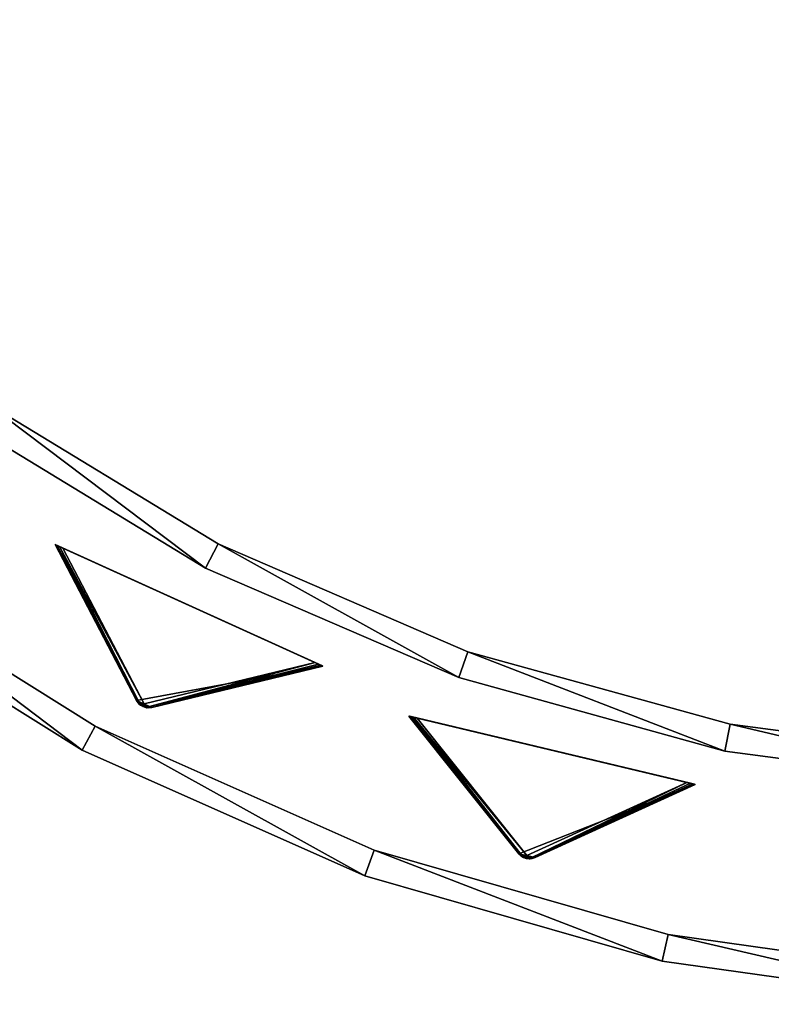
# Model space of a CAD drawing. Extents: x 0 to 314, y 0 to 144.
# Tile 23 of 256: x 77 to 131, y 0 to 72. Entities that reach past the tile are written whole.
import ezdxf

# ---------------------------------------------------------------- set-up
doc = ezdxf.new("R2010")
doc.units = 0
doc.header["$LTSCALE"] = 25.4
doc.layers.get('0').update_dxf_attribs({"color": 13, "linetype": 'CONTINUOUS'})

# ---------------------------------------------------------------- blocks, each defined once
blk = doc.blocks.new('CRISTAL-7632-7633_1_STL')
at = {"color": 8}
mesh = blk.add_polyface(dxfattribs=at)
corners = [(4.372, 373.492, 130), (3.59, 370.859, 130), (3.145, 373.209, 130), (3.742, 371.185, 130), (4.022, 371.411, 130), (4.372, 371.492, 130), (55.352, 373.492, 130), (55.352, 371.492, 130), (313.332, 373.492, 130), (262.352, 371.492, 130), (262.352, 373.492, 130), (313.332, 371.492, 130), (314.559, 373.209, 130), (313.682, 371.411, 130), (313.962, 371.185, 130), (314.114, 370.859, 130), (2.166, 372.416, 130), (1.656, 370.015, 130), (1.634, 371.275, 130), (8.636, 348.515, 130), (3.596, 370.499, 130), (10.491, 349.264, 130), (18.542, 328.197, 130), (20.274, 329.196, 130), (31.179, 309.454, 130), (32.755, 310.685, 130), (46.302, 292.653, 130), (47.692, 294.092, 130), (63.617, 278.121, 130), (64.793, 279.739, 130), (82.786, 266.141, 130), (83.725, 267.906, 130), (103.436, 256.945, 130), (104.12, 258.824, 130), (125.165, 250.713, 130), (125.581, 252.669, 130), (147.55, 247.567, 130), (147.689, 249.562, 130), (170.155, 247.567, 130), (170.015, 249.562, 130), (192.124, 252.669, 130), (192.539, 250.713, 130), (213.584, 258.824, 130), (214.268, 256.945, 130), (233.979, 267.906, 130), (234.918, 266.141, 130), (252.911, 279.739, 130), (254.087, 278.121, 130), (270.012, 294.092, 130), (271.402, 292.653, 130), (284.949, 310.685, 130), (286.525, 309.454, 130), (297.43, 329.196, 130), (299.163, 328.197, 130), (307.214, 349.264, 130), (309.068, 348.515, 130), (314.108, 370.499, 130), (316.049, 370.015, 130), (315.538, 372.416, 130), (316.07, 371.275, 130)]
mesh.append_faces([[corners[k] for k in face] for face in [(5, 6, 7), (8, 9, 10), (16, 17, 18), (57, 58, 59)]], dxfattribs={"vtx0": -1, "color": 8})
mesh.append_faces([[corners[k] for k in face] for face in [(0, 1, 2), (1, 0, 3), (3, 0, 4), (4, 0, 5), (9, 8, 11), (11, 12, 13), (13, 12, 14), (14, 12, 15), (17, 16, 19), (20, 2, 1), (19, 21, 22), (22, 23, 24), (24, 25, 26), (26, 27, 28), (28, 29, 30), (30, 31, 32), (32, 33, 34), (34, 35, 36), (36, 37, 38), (38, 40, 41), (41, 42, 43), (43, 44, 45), (45, 46, 47), (47, 48, 49), (49, 50, 51), (51, 52, 53), (53, 54, 55), (55, 56, 57)]], dxfattribs={"vtx0": -1, "vtx1": -1, "color": 8})
mesh.append_faces([[corners[k] for k in face] for face in [(19, 16, 20), (57, 15, 12)]], dxfattribs={"vtx0": -1, "vtx1": -1, "vtx2": -1, "color": 8})
mesh.append_faces([[corners[k] for k in face] for face in [(5, 0, 6), (11, 8, 12), (20, 16, 2), (19, 20, 21), (22, 21, 23), (24, 23, 25), (26, 25, 27), (28, 27, 29), (30, 29, 31), (32, 31, 33), (34, 33, 35), (36, 35, 37), (38, 37, 39), (38, 39, 40), (41, 40, 42), (43, 42, 44), (45, 44, 46), (47, 46, 48), (49, 48, 50), (51, 50, 52), (53, 52, 54), (55, 54, 56), (57, 56, 15), (57, 12, 58)]], dxfattribs={"vtx0": -1, "vtx2": -1, "color": 8})
mesh = blk.add_polyface(dxfattribs=at)
corners = [(1.656, 370.015, 150), (2.166, 372.416, 150), (1.634, 371.275, 150), (8.636, 348.515, 150), (3.596, 370.499, 150), (3.145, 373.209, 150), (3.59, 370.859, 150), (10.491, 349.264, 150), (18.542, 328.197, 150), (20.274, 329.196, 150), (31.179, 309.454, 150), (32.755, 310.685, 150), (46.302, 292.653, 150), (47.692, 294.092, 150), (63.617, 278.121, 150), (64.793, 279.739, 150), (82.786, 266.141, 150), (83.725, 267.906, 150), (103.436, 256.945, 150), (104.12, 258.824, 150), (125.165, 250.713, 150), (125.581, 252.669, 150), (147.55, 247.567, 150), (147.689, 249.562, 150), (170.155, 247.567, 150), (170.015, 249.562, 150), (192.124, 252.669, 150), (192.539, 250.713, 150), (213.584, 258.824, 150), (214.268, 256.945, 150), (233.979, 267.906, 150), (234.918, 266.141, 150), (252.911, 279.739, 150), (254.087, 278.121, 150), (270.012, 294.092, 150), (271.402, 292.653, 150), (284.949, 310.685, 150), (286.525, 309.454, 150), (297.43, 329.196, 150), (299.163, 328.197, 150), (307.214, 349.264, 150), (309.068, 348.515, 150), (314.108, 370.499, 150), (316.049, 370.015, 150), (314.114, 370.859, 150), (314.559, 373.209, 150), (315.538, 372.416, 150), (316.07, 371.275, 150), (313.332, 371.492, 150), (262.352, 373.492, 150), (262.352, 371.492, 150), (313.332, 373.492, 150), (313.682, 371.411, 150), (313.962, 371.185, 150), (4.372, 373.492, 150), (3.742, 371.185, 150), (4.022, 371.411, 150), (4.372, 371.492, 150), (55.352, 371.492, 150), (55.352, 373.492, 150)]
mesh.append_faces([[corners[k] for k in face] for face in [(0, 1, 2), (46, 43, 47), (48, 49, 50), (54, 58, 59)]], dxfattribs={"vtx0": -1, "color": 8})
mesh.append_faces([[corners[k] for k in face] for face in [(1, 4, 5), (4, 3, 7), (7, 8, 9), (9, 10, 11), (11, 12, 13), (13, 14, 15), (15, 16, 17), (17, 18, 19), (19, 20, 21), (21, 22, 23), (23, 24, 25), (25, 24, 26), (26, 27, 28), (28, 29, 30), (30, 31, 32), (32, 33, 34), (34, 35, 36), (36, 37, 38), (38, 39, 40), (40, 41, 42), (42, 43, 44), (45, 43, 46), (49, 48, 51), (51, 52, 45)]], dxfattribs={"vtx0": -1, "vtx1": -1, "color": 8})
mesh.append_faces([[corners[k] for k in face] for face in [(1, 3, 4), (44, 43, 45)]], dxfattribs={"vtx0": -1, "vtx1": -1, "vtx2": -1, "color": 8})
mesh.append_faces([[corners[k] for k in face] for face in [(1, 0, 3), (5, 4, 6), (7, 3, 8), (9, 8, 10), (11, 10, 12), (13, 12, 14), (15, 14, 16), (17, 16, 18), (19, 18, 20), (21, 20, 22), (23, 22, 24), (26, 24, 27), (28, 27, 29), (30, 29, 31), (32, 31, 33), (34, 33, 35), (36, 35, 37), (38, 37, 39), (40, 39, 41), (42, 41, 43), (51, 48, 52), (45, 52, 53), (45, 53, 44), (6, 54, 5), (54, 6, 55), (54, 55, 56), (54, 56, 57), (54, 57, 58)]], dxfattribs={"vtx0": -1, "vtx2": -1, "color": 8})
mesh = blk.add_polyface(dxfattribs=at)
corners = [(19.838, 371.492, 143), (24.513, 351.921, 143), (17.908, 370.969, 143), (26.353, 352.706, 143), (33.678, 333.965, 143), (35.392, 334.995, 143), (45.229, 317.442, 143), (46.785, 318.698, 143), (58.945, 302.667, 143), (60.313, 304.126, 143), (74.566, 289.922, 143), (75.72, 291.555, 143), (91.793, 279.45, 143), (92.711, 281.227, 143), (110.298, 271.451, 143), (110.963, 273.337, 143), (129.728, 266.076, 143), (130.127, 268.036, 143), (149.714, 263.428, 143), (149.839, 265.424, 143), (169.874, 263.559, 143), (169.723, 265.553, 143), (189.399, 268.419, 143), (189.823, 266.464, 143), (208.493, 273.967, 143), (209.183, 272.09, 143), (226.642, 282.092, 143), (227.583, 280.328, 143), (243.498, 292.64, 143), (244.673, 291.022, 143), (258.741, 305.408, 143), (260.128, 303.967, 143), (272.08, 320.154, 143), (273.652, 318.918, 143), (283.261, 336.597, 143), (284.988, 335.589, 143), (292.07, 354.423, 143), (293.92, 353.663, 143), (298.341, 373.292, 143), (300.278, 372.794, 143)]
mesh.append_faces([[corners[k] for k in face] for face in [(0, 1, 2), (37, 38, 39)]], dxfattribs={"vtx0": -1, "color": 8})
mesh.append_faces([[corners[k] for k in face] for face in [(1, 3, 4), (4, 5, 6), (6, 7, 8), (8, 9, 10), (10, 11, 12), (12, 13, 14), (14, 15, 16), (16, 17, 18), (18, 19, 20), (20, 22, 23), (23, 24, 25), (25, 26, 27), (27, 28, 29), (29, 30, 31), (31, 32, 33), (33, 34, 35), (35, 36, 37)]], dxfattribs={"vtx0": -1, "vtx1": -1, "color": 8})
mesh.append_faces([[corners[k] for k in face] for face in [(1, 0, 3), (4, 3, 5), (6, 5, 7), (8, 7, 9), (10, 9, 11), (12, 11, 13), (14, 13, 15), (16, 15, 17), (18, 17, 19), (20, 19, 21), (20, 21, 22), (23, 22, 24), (25, 24, 26), (27, 26, 28), (29, 28, 30), (31, 30, 32), (33, 32, 34), (35, 34, 36), (37, 36, 38)]], dxfattribs={"vtx0": -1, "vtx2": -1, "color": 8})
mesh = blk.add_polyface(dxfattribs=at)
corners = [(24.513, 351.921, 150), (19.838, 371.492, 150), (17.908, 370.969, 150), (26.353, 352.706, 150), (33.678, 333.965, 150), (35.392, 334.995, 150), (45.229, 317.442, 150), (46.785, 318.698, 150), (58.945, 302.667, 150), (60.313, 304.126, 150), (74.566, 289.922, 150), (75.72, 291.555, 150), (91.793, 279.45, 150), (92.711, 281.227, 150), (110.298, 271.451, 150), (110.963, 273.337, 150), (129.728, 266.076, 150), (130.127, 268.036, 150), (149.714, 263.428, 150), (149.839, 265.424, 150), (169.874, 263.559, 150), (169.723, 265.553, 150), (189.399, 268.419, 150), (189.823, 266.464, 150), (208.493, 273.967, 150), (209.183, 272.09, 150), (226.642, 282.092, 150), (227.583, 280.328, 150), (243.498, 292.64, 150), (244.673, 291.022, 150), (258.741, 305.408, 150), (260.128, 303.967, 150), (272.08, 320.154, 150), (273.652, 318.918, 150), (283.261, 336.597, 150), (284.988, 335.589, 150), (292.07, 354.423, 150), (293.92, 353.663, 150), (298.341, 373.292, 150), (300.278, 372.794, 150)]
mesh.append_faces([[corners[k] for k in face] for face in [(0, 1, 2), (38, 37, 39)]], dxfattribs={"vtx0": -1, "color": 8})
mesh.append_faces([[corners[k] for k in face] for face in [(1, 0, 3), (3, 4, 5), (5, 6, 7), (7, 8, 9), (9, 10, 11), (11, 12, 13), (13, 14, 15), (15, 16, 17), (17, 18, 19), (19, 20, 21), (21, 20, 22), (22, 23, 24), (24, 25, 26), (26, 27, 28), (28, 29, 30), (30, 31, 32), (32, 33, 34), (34, 35, 36), (36, 37, 38)]], dxfattribs={"vtx0": -1, "vtx1": -1, "color": 8})
mesh.append_faces([[corners[k] for k in face] for face in [(3, 0, 4), (5, 4, 6), (7, 6, 8), (9, 8, 10), (11, 10, 12), (13, 12, 14), (15, 14, 16), (17, 16, 18), (19, 18, 20), (22, 20, 23), (24, 23, 25), (26, 25, 27), (28, 27, 29), (30, 29, 31), (32, 31, 33), (34, 33, 35), (36, 35, 37)]], dxfattribs={"vtx0": -1, "vtx2": -1, "color": 8})
mesh = blk.add_polyface(dxfattribs=at)
corners = [(75.72, 291.555, 150), (92.711, 281.227, 143), (75.72, 291.555, 143), (92.711, 281.227, 150)]
mesh.append_faces([[corners[k] for k in face] for face in [(0, 1, 2), (1, 0, 3)]], dxfattribs={"vtx0": -1, "color": 8})
mesh = blk.add_polyface(dxfattribs=at)
corners = [(91.793, 279.45, 150), (74.566, 289.922, 143), (91.793, 279.45, 143), (74.566, 289.922, 150)]
mesh.append_faces([[corners[k] for k in face] for face in [(0, 1, 2), (1, 0, 3)]], dxfattribs={"vtx0": -1, "color": 8})
at = {"color": 254}
mesh = blk.add_polyface(dxfattribs=at)
corners = [(87.432, 269.257, 139.625), (87.032, 269.438, 139.625), (87.222, 269.325, 139.594), (87.651, 269.236, 139.717), (86.872, 269.59, 139.717), (87.87, 269.264, 139.866), (86.749, 269.773, 139.866), (100.371, 272.287, 150), (80.792, 281.17, 150)]
mesh.append_faces([[corners[k] for k in face] for face in [(0, 1, 2), (6, 7, 8)]], dxfattribs={"vtx0": -1, "color": 254})
mesh.append_faces([[corners[k] for k in face] for face in [(1, 3, 4), (4, 5, 6)]], dxfattribs={"vtx0": -1, "vtx1": -1, "color": 254})
mesh.append_faces([[corners[k] for k in face] for face in [(1, 0, 3), (4, 3, 5), (6, 5, 7)]], dxfattribs={"vtx0": -1, "vtx2": -1, "color": 254})
mesh = blk.add_polyface(dxfattribs=at)
corners = [(80.792, 281.17, 150), (86.749, 269.773, 10.75), (86.749, 269.773, 139.866), (80.792, 281.17, 0.616)]
mesh.append_faces([[corners[k] for k in face] for face in [(0, 1, 2), (1, 0, 3)]], dxfattribs={"vtx0": -1, "color": 254})
mesh = blk.add_polyface(dxfattribs=at)
corners = [(81.352, 280.916, 0), (100.046, 272.434, 0.041), (99.81, 272.541, 0), (81.117, 281.023, 0.041), (80.939, 281.103, 0.162), (100.223, 272.354, 0.162), (80.829, 281.153, 0.357), (100.333, 272.304, 0.357), (80.792, 281.17, 0.616), (100.371, 272.287, 0.616), (80.792, 281.17, 150), (100.371, 272.287, 150)]
mesh.append_faces([[corners[k] for k in face] for face in [(0, 1, 2), (9, 10, 11)]], dxfattribs={"vtx0": -1, "color": 254})
mesh.append_faces([[corners[k] for k in face] for face in [(1, 4, 5), (5, 6, 7), (7, 8, 9)]], dxfattribs={"vtx0": -1, "vtx1": -1, "color": 254})
mesh.append_faces([[corners[k] for k in face] for face in [(1, 0, 3), (1, 3, 4), (5, 4, 6), (7, 6, 8), (9, 8, 10)]], dxfattribs={"vtx0": -1, "vtx2": -1, "color": 254})
mesh = blk.add_polyface(dxfattribs=at)
corners = [(80.792, 281.17, 0.616), (86.96, 269.581, 10.41), (86.749, 269.773, 10.75)]
mesh.append_faces([[corners[k] for k in face] for face in [(0, 1, 2)]], dxfattribs={"color": 254})
mesh = blk.add_polyface(dxfattribs=at)
corners = [(80.792, 281.17, 0.616), (80.829, 281.153, 0.357), (86.96, 269.581, 10.41)]
mesh.append_faces([[corners[k] for k in face] for face in [(0, 1, 2)]], dxfattribs={"color": 254})
mesh = blk.add_polyface(dxfattribs=at)
corners = [(80.829, 281.153, 0.357), (80.939, 281.103, 0.162), (86.96, 269.581, 10.41)]
mesh.append_faces([[corners[k] for k in face] for face in [(0, 1, 2)]], dxfattribs={"color": 254})
mesh = blk.add_polyface(dxfattribs=at)
corners = [(86.96, 269.581, 10.41), (80.939, 281.103, 0.162), (81.117, 281.023, 0.041)]
mesh.append_faces([[corners[k] for k in face] for face in [(0, 1, 2)]], dxfattribs={"color": 254})
mesh = blk.add_polyface(dxfattribs=at)
corners = [(87.31, 269.518, 10.134), (81.117, 281.023, 0.041), (81.352, 280.916, 0)]
mesh.append_faces([[corners[k] for k in face] for face in [(0, 1, 2)]], dxfattribs={"color": 254})
mesh = blk.add_polyface(dxfattribs=at)
corners = [(86.96, 269.581, 10.41), (81.117, 281.023, 0.041), (87.31, 269.518, 10.134)]
mesh.append_faces([[corners[k] for k in face] for face in [(0, 1, 2)]], dxfattribs={"color": 254})
mesh = blk.add_polyface(dxfattribs=at)
corners = [(87.31, 269.518, 10.134), (81.352, 280.916, 0), (99.81, 272.541, 0)]
mesh.append_faces([[corners[k] for k in face] for face in [(0, 1, 2)]], dxfattribs={"color": 254})
at = {"color": 8}
mesh = blk.add_polyface(dxfattribs=at)
corners = [(92.711, 281.227, 150), (110.963, 273.337, 143), (92.711, 281.227, 143), (110.963, 273.337, 150)]
mesh.append_faces([[corners[k] for k in face] for face in [(0, 1, 2), (1, 0, 3)]], dxfattribs={"vtx0": -1, "color": 8})
mesh = blk.add_polyface(dxfattribs=at)
corners = [(64.793, 279.739, 150), (83.725, 267.906, 130), (64.793, 279.739, 130), (83.725, 267.906, 150)]
mesh.append_faces([[corners[k] for k in face] for face in [(0, 1, 2), (1, 0, 3)]], dxfattribs={"vtx0": -1, "color": 8})
mesh = blk.add_polyface(dxfattribs=at)
corners = [(110.298, 271.451, 150), (91.793, 279.45, 143), (110.298, 271.451, 143), (91.793, 279.45, 150)]
mesh.append_faces([[corners[k] for k in face] for face in [(0, 1, 2), (1, 0, 3)]], dxfattribs={"vtx0": -1, "color": 8})
mesh = blk.add_polyface(dxfattribs=at)
corners = [(82.786, 266.141, 150), (63.617, 278.121, 130), (82.786, 266.141, 130), (63.617, 278.121, 150)]
mesh.append_faces([[corners[k] for k in face] for face in [(0, 1, 2), (1, 0, 3)]], dxfattribs={"vtx0": -1, "color": 8})
mesh = blk.add_polyface(dxfattribs=at)
corners = [(110.963, 273.337, 150), (130.127, 268.036, 143), (110.963, 273.337, 143), (130.127, 268.036, 150)]
mesh.append_faces([[corners[k] for k in face] for face in [(0, 1, 2), (1, 0, 3)]], dxfattribs={"vtx0": -1, "color": 8})
at = {"color": 254}
mesh = blk.add_polyface(dxfattribs=at)
corners = [(87.587, 269.297, 10.41), (87.31, 269.518, 10.134), (99.81, 272.541, 0)]
mesh.append_faces([[corners[k] for k in face] for face in [(0, 1, 2)]], dxfattribs={"color": 254})
mesh = blk.add_polyface(dxfattribs=at)
corners = [(87.587, 269.297, 10.41), (99.81, 272.541, 0), (100.046, 272.434, 0.041)]
mesh.append_faces([[corners[k] for k in face] for face in [(0, 1, 2)]], dxfattribs={"color": 254})
mesh = blk.add_polyface(dxfattribs=at)
corners = [(87.587, 269.297, 10.41), (100.046, 272.434, 0.041), (100.223, 272.354, 0.162)]
mesh.append_faces([[corners[k] for k in face] for face in [(0, 1, 2)]], dxfattribs={"color": 254})
mesh = blk.add_polyface(dxfattribs=at)
corners = [(87.587, 269.297, 10.41), (100.223, 272.354, 0.162), (100.333, 272.304, 0.357)]
mesh.append_faces([[corners[k] for k in face] for face in [(0, 1, 2)]], dxfattribs={"color": 254})
mesh = blk.add_polyface(dxfattribs=at)
corners = [(87.87, 269.264, 10.75), (87.587, 269.297, 10.41), (100.333, 272.304, 0.357)]
mesh.append_faces([[corners[k] for k in face] for face in [(0, 1, 2)]], dxfattribs={"color": 254})
mesh = blk.add_polyface(dxfattribs=at)
corners = [(87.87, 269.264, 10.75), (100.333, 272.304, 0.357), (100.371, 272.287, 0.616)]
mesh.append_faces([[corners[k] for k in face] for face in [(0, 1, 2)]], dxfattribs={"color": 254})
mesh = blk.add_polyface(dxfattribs=at)
corners = [(100.371, 272.287, 150), (87.87, 269.264, 10.75), (100.371, 272.287, 0.616), (87.87, 269.264, 139.866)]
mesh.append_faces([[corners[k] for k in face] for face in [(0, 1, 2), (1, 0, 3)]], dxfattribs={"vtx0": -1, "color": 254})
at = {"color": 8}
mesh = blk.add_polyface(dxfattribs=at)
corners = [(129.728, 266.076, 150), (110.298, 271.451, 143), (129.728, 266.076, 143), (110.298, 271.451, 150)]
mesh.append_faces([[corners[k] for k in face] for face in [(0, 1, 2), (1, 0, 3)]], dxfattribs={"vtx0": -1, "color": 8})
at = {"color": 254}
mesh = blk.add_polyface(dxfattribs=at)
corners = [(86.749, 269.773, 10.75), (87.068, 269.449, 10.507), (86.974, 269.485, 10.75)]
mesh.append_faces([[corners[k] for k in face] for face in [(0, 1, 2)]], dxfattribs={"color": 254})
mesh = blk.add_polyface(dxfattribs=at)
corners = [(86.749, 269.773, 10.75), (86.96, 269.581, 10.41), (87.068, 269.449, 10.507)]
mesh.append_faces([[corners[k] for k in face] for face in [(0, 1, 2)]], dxfattribs={"color": 254})
mesh = blk.add_polyface(dxfattribs=at)
corners = [(86.749, 269.773, 10.75), (86.872, 269.59, 139.717), (86.749, 269.773, 139.866)]
mesh.append_faces([[corners[k] for k in face] for face in [(0, 1, 2)]], dxfattribs={"color": 254})
mesh = blk.add_polyface(dxfattribs=at)
corners = [(86.749, 269.773, 10.75), (86.974, 269.485, 10.75), (86.872, 269.59, 139.717)]
mesh.append_faces([[corners[k] for k in face] for face in [(0, 1, 2)]], dxfattribs={"color": 254})
mesh = blk.add_polyface(dxfattribs=at)
corners = [(86.872, 269.59, 139.717), (86.974, 269.485, 10.75), (87.032, 269.438, 139.625)]
mesh.append_faces([[corners[k] for k in face] for face in [(0, 1, 2)]], dxfattribs={"color": 254})
mesh = blk.add_polyface(dxfattribs=at)
corners = [(87.068, 269.449, 10.507), (86.96, 269.581, 10.41), (87.31, 269.518, 10.134)]
mesh.append_faces([[corners[k] for k in face] for face in [(0, 1, 2)]], dxfattribs={"color": 254})
mesh = blk.add_polyface(dxfattribs=at)
corners = [(86.974, 269.485, 10.75), (87.068, 269.449, 10.507), (87.032, 269.438, 10.75)]
mesh.append_faces([[corners[k] for k in face] for face in [(0, 1, 2)]], dxfattribs={"color": 254})
mesh = blk.add_polyface(dxfattribs=at)
corners = [(87.032, 269.438, 139.625), (86.974, 269.485, 10.75), (87.032, 269.438, 10.75)]
mesh.append_faces([[corners[k] for k in face] for face in [(0, 1, 2)]], dxfattribs={"color": 254})
mesh = blk.add_polyface(dxfattribs=at)
corners = [(87.032, 269.438, 10.75), (87.068, 269.449, 10.507), (87.432, 269.257, 10.75)]
mesh.append_faces([[corners[k] for k in face] for face in [(0, 1, 2)]], dxfattribs={"color": 254})
mesh = blk.add_polyface(dxfattribs=at)
corners = [(87.032, 269.438, 139.625), (87.032, 269.438, 10.75), (87.222, 269.325, 139.594)]
mesh.append_faces([[corners[k] for k in face] for face in [(0, 1, 2)]], dxfattribs={"color": 254})
mesh = blk.add_polyface(dxfattribs=at)
corners = [(87.432, 269.257, 139.625), (87.222, 269.325, 139.594), (87.032, 269.438, 10.75)]
mesh.append_faces([[corners[k] for k in face] for face in [(0, 1, 2)]], dxfattribs={"color": 254})
mesh = blk.add_polyface(dxfattribs=at)
corners = [(87.432, 269.257, 139.625), (87.032, 269.438, 10.75), (87.432, 269.257, 10.75)]
mesh.append_faces([[corners[k] for k in face] for face in [(0, 1, 2)]], dxfattribs={"color": 254})
mesh = blk.add_polyface(dxfattribs=at)
corners = [(87.231, 269.345, 10.541), (87.068, 269.449, 10.507), (87.31, 269.518, 10.134)]
mesh.append_faces([[corners[k] for k in face] for face in [(0, 1, 2)]], dxfattribs={"color": 254})
mesh = blk.add_polyface(dxfattribs=at)
corners = [(87.432, 269.257, 10.75), (87.068, 269.449, 10.507), (87.231, 269.345, 10.541)]
mesh.append_faces([[corners[k] for k in face] for face in [(0, 1, 2)]], dxfattribs={"color": 254})
mesh = blk.add_polyface(dxfattribs=at)
corners = [(87.231, 269.345, 10.541), (87.31, 269.518, 10.134), (87.416, 269.291, 10.507)]
mesh.append_faces([[corners[k] for k in face] for face in [(0, 1, 2)]], dxfattribs={"color": 254})
mesh = blk.add_polyface(dxfattribs=at)
corners = [(87.432, 269.257, 10.75), (87.231, 269.345, 10.541), (87.416, 269.291, 10.507)]
mesh.append_faces([[corners[k] for k in face] for face in [(0, 1, 2)]], dxfattribs={"color": 254})
mesh = blk.add_polyface(dxfattribs=at)
corners = [(87.416, 269.291, 10.507), (87.31, 269.518, 10.134), (87.587, 269.297, 10.41)]
mesh.append_faces([[corners[k] for k in face] for face in [(0, 1, 2)]], dxfattribs={"color": 254})
mesh = blk.add_polyface(dxfattribs=at)
corners = [(87.506, 269.244, 10.75), (87.416, 269.291, 10.507), (87.587, 269.297, 10.41)]
mesh.append_faces([[corners[k] for k in face] for face in [(0, 1, 2)]], dxfattribs={"color": 254})
mesh = blk.add_polyface(dxfattribs=at)
corners = [(87.432, 269.257, 10.75), (87.416, 269.291, 10.507), (87.506, 269.244, 10.75)]
mesh.append_faces([[corners[k] for k in face] for face in [(0, 1, 2)]], dxfattribs={"color": 254})
mesh = blk.add_polyface(dxfattribs=at)
corners = [(87.87, 269.264, 139.866), (87.651, 269.236, 139.717), (87.432, 269.257, 10.75)]
mesh.append_faces([[corners[k] for k in face] for face in [(0, 1, 2)]], dxfattribs={"color": 254})
mesh = blk.add_polyface(dxfattribs=at)
corners = [(87.87, 269.264, 139.866), (87.432, 269.257, 10.75), (87.506, 269.244, 10.75)]
mesh.append_faces([[corners[k] for k in face] for face in [(0, 1, 2)]], dxfattribs={"color": 254})
mesh = blk.add_polyface(dxfattribs=at)
corners = [(87.651, 269.236, 139.717), (87.432, 269.257, 139.625), (87.432, 269.257, 10.75)]
mesh.append_faces([[corners[k] for k in face] for face in [(0, 1, 2)]], dxfattribs={"color": 254})
mesh = blk.add_polyface(dxfattribs=at)
corners = [(87.506, 269.244, 10.75), (87.587, 269.297, 10.41), (87.87, 269.264, 10.75)]
mesh.append_faces([[corners[k] for k in face] for face in [(0, 1, 2)]], dxfattribs={"color": 254})
mesh = blk.add_polyface(dxfattribs=at)
corners = [(87.87, 269.264, 139.866), (87.506, 269.244, 10.75), (87.87, 269.264, 10.75)]
mesh.append_faces([[corners[k] for k in face] for face in [(0, 1, 2)]], dxfattribs={"color": 254})
mesh = blk.add_polyface(dxfattribs=at)
corners = [(115.441, 258.2, 139.625), (115.014, 258.302, 139.625), (115.222, 258.227, 139.594), (115.661, 258.221, 139.717), (114.828, 258.42, 139.717), (115.87, 258.29, 139.866), (114.672, 258.576, 139.866), (127.564, 263.643, 150), (106.65, 268.627, 150)]
mesh.append_faces([[corners[k] for k in face] for face in [(0, 1, 2), (6, 7, 8)]], dxfattribs={"vtx0": -1, "color": 254})
mesh.append_faces([[corners[k] for k in face] for face in [(1, 3, 4), (4, 5, 6)]], dxfattribs={"vtx0": -1, "vtx1": -1, "color": 254})
mesh.append_faces([[corners[k] for k in face] for face in [(1, 0, 3), (4, 3, 5), (6, 5, 7)]], dxfattribs={"vtx0": -1, "vtx2": -1, "color": 254})
mesh = blk.add_polyface(dxfattribs=at)
corners = [(106.65, 268.627, 150), (114.672, 258.576, 10.75), (114.672, 258.576, 139.866), (106.65, 268.627, 0.616)]
mesh.append_faces([[corners[k] for k in face] for face in [(0, 1, 2), (1, 0, 3)]], dxfattribs={"vtx0": -1, "color": 254})
mesh = blk.add_polyface(dxfattribs=at)
corners = [(107.249, 268.485, 0), (127.217, 263.726, 0.041), (126.965, 263.786, 0), (106.997, 268.545, 0.041), (106.807, 268.59, 0.162), (127.406, 263.681, 0.162), (106.69, 268.618, 0.357), (127.524, 263.653, 0.357), (106.65, 268.627, 0.616), (127.564, 263.643, 0.616), (106.65, 268.627, 150), (127.564, 263.643, 150)]
mesh.append_faces([[corners[k] for k in face] for face in [(0, 1, 2), (9, 10, 11)]], dxfattribs={"vtx0": -1, "color": 254})
mesh.append_faces([[corners[k] for k in face] for face in [(1, 4, 5), (5, 6, 7), (7, 8, 9)]], dxfattribs={"vtx0": -1, "vtx1": -1, "color": 254})
mesh.append_faces([[corners[k] for k in face] for face in [(1, 0, 3), (1, 3, 4), (5, 4, 6), (7, 6, 8), (9, 8, 10)]], dxfattribs={"vtx0": -1, "vtx2": -1, "color": 254})
mesh = blk.add_polyface(dxfattribs=at)
corners = [(114.672, 258.576, 10.75), (106.65, 268.627, 0.616), (114.917, 258.428, 10.41)]
mesh.append_faces([[corners[k] for k in face] for face in [(0, 1, 2)]], dxfattribs={"color": 254})
mesh = blk.add_polyface(dxfattribs=at)
corners = [(106.65, 268.627, 0.616), (106.69, 268.618, 0.357), (114.917, 258.428, 10.41)]
mesh.append_faces([[corners[k] for k in face] for face in [(0, 1, 2)]], dxfattribs={"color": 254})
mesh = blk.add_polyface(dxfattribs=at)
corners = [(114.917, 258.428, 10.41), (106.69, 268.618, 0.357), (106.807, 268.59, 0.162)]
mesh.append_faces([[corners[k] for k in face] for face in [(0, 1, 2)]], dxfattribs={"color": 254})
mesh = blk.add_polyface(dxfattribs=at)
corners = [(114.917, 258.428, 10.41), (106.807, 268.59, 0.162), (106.997, 268.545, 0.041)]
mesh.append_faces([[corners[k] for k in face] for face in [(0, 1, 2)]], dxfattribs={"color": 254})
mesh = blk.add_polyface(dxfattribs=at)
corners = [(115.271, 258.433, 10.134), (106.997, 268.545, 0.041), (107.249, 268.485, 0)]
mesh.append_faces([[corners[k] for k in face] for face in [(0, 1, 2)]], dxfattribs={"color": 254})
mesh = blk.add_polyface(dxfattribs=at)
corners = [(114.917, 258.428, 10.41), (106.997, 268.545, 0.041), (115.271, 258.433, 10.134)]
mesh.append_faces([[corners[k] for k in face] for face in [(0, 1, 2)]], dxfattribs={"color": 254})
mesh = blk.add_polyface(dxfattribs=at)
corners = [(115.271, 258.433, 10.134), (107.249, 268.485, 0), (126.965, 263.786, 0)]
mesh.append_faces([[corners[k] for k in face] for face in [(0, 1, 2)]], dxfattribs={"color": 254})
at = {"color": 8}
mesh = blk.add_polyface(dxfattribs=at)
corners = [(83.725, 267.906, 150), (104.12, 258.824, 130), (83.725, 267.906, 130), (104.12, 258.824, 150)]
mesh.append_faces([[corners[k] for k in face] for face in [(0, 1, 2), (1, 0, 3)]], dxfattribs={"vtx0": -1, "color": 8})
mesh = blk.add_polyface(dxfattribs=at)
corners = [(130.127, 268.036, 150), (149.839, 265.424, 143), (130.127, 268.036, 143), (149.839, 265.424, 150)]
mesh.append_faces([[corners[k] for k in face] for face in [(0, 1, 2), (1, 0, 3)]], dxfattribs={"vtx0": -1, "color": 8})
mesh = blk.add_polyface(dxfattribs=at)
corners = [(103.436, 256.945, 150), (82.786, 266.141, 130), (103.436, 256.945, 130), (82.786, 266.141, 150)]
mesh.append_faces([[corners[k] for k in face] for face in [(0, 1, 2), (1, 0, 3)]], dxfattribs={"vtx0": -1, "color": 8})
mesh = blk.add_polyface(dxfattribs=at)
corners = [(149.714, 263.428, 150), (129.728, 266.076, 143), (149.714, 263.428, 143), (129.728, 266.076, 150)]
mesh.append_faces([[corners[k] for k in face] for face in [(0, 1, 2), (1, 0, 3)]], dxfattribs={"vtx0": -1, "color": 8})
at = {"color": 254}
mesh = blk.add_polyface(dxfattribs=at)
corners = [(115.585, 258.269, 10.41), (115.271, 258.433, 10.134), (126.965, 263.786, 0)]
mesh.append_faces([[corners[k] for k in face] for face in [(0, 1, 2)]], dxfattribs={"color": 254})
mesh = blk.add_polyface(dxfattribs=at)
corners = [(115.585, 258.269, 10.41), (126.965, 263.786, 0), (127.217, 263.726, 0.041)]
mesh.append_faces([[corners[k] for k in face] for face in [(0, 1, 2)]], dxfattribs={"color": 254})
mesh = blk.add_polyface(dxfattribs=at)
corners = [(115.585, 258.269, 10.41), (127.217, 263.726, 0.041), (127.406, 263.681, 0.162)]
mesh.append_faces([[corners[k] for k in face] for face in [(0, 1, 2)]], dxfattribs={"color": 254})
mesh = blk.add_polyface(dxfattribs=at)
corners = [(115.585, 258.269, 10.41), (127.406, 263.681, 0.162), (127.524, 263.653, 0.357)]
mesh.append_faces([[corners[k] for k in face] for face in [(0, 1, 2)]], dxfattribs={"color": 254})
mesh = blk.add_polyface(dxfattribs=at)
corners = [(115.87, 258.29, 10.75), (115.585, 258.269, 10.41), (127.524, 263.653, 0.357)]
mesh.append_faces([[corners[k] for k in face] for face in [(0, 1, 2)]], dxfattribs={"color": 254})
mesh = blk.add_polyface(dxfattribs=at)
corners = [(115.87, 258.29, 10.75), (127.524, 263.653, 0.357), (127.564, 263.643, 0.616)]
mesh.append_faces([[corners[k] for k in face] for face in [(0, 1, 2)]], dxfattribs={"color": 254})
mesh = blk.add_polyface(dxfattribs=at)
corners = [(127.564, 263.643, 150), (115.87, 258.29, 10.75), (127.564, 263.643, 0.616), (115.87, 258.29, 139.866)]
mesh.append_faces([[corners[k] for k in face] for face in [(0, 1, 2), (1, 0, 3)]], dxfattribs={"vtx0": -1, "color": 254})
at = {"color": 8}
mesh = blk.add_polyface(dxfattribs=at)
corners = [(104.12, 258.824, 150), (125.581, 252.669, 130), (104.12, 258.824, 130), (125.581, 252.669, 150)]
mesh.append_faces([[corners[k] for k in face] for face in [(0, 1, 2), (1, 0, 3)]], dxfattribs={"vtx0": -1, "color": 8})
at = {"color": 254}
mesh = blk.add_polyface(dxfattribs=at)
corners = [(114.672, 258.576, 10.75), (115.048, 258.319, 10.507), (114.948, 258.337, 10.75)]
mesh.append_faces([[corners[k] for k in face] for face in [(0, 1, 2)]], dxfattribs={"color": 254})
mesh = blk.add_polyface(dxfattribs=at)
corners = [(114.672, 258.576, 10.75), (114.917, 258.428, 10.41), (115.048, 258.319, 10.507)]
mesh.append_faces([[corners[k] for k in face] for face in [(0, 1, 2)]], dxfattribs={"color": 254})
mesh = blk.add_polyface(dxfattribs=at)
corners = [(114.672, 258.576, 10.75), (114.828, 258.42, 139.717), (114.672, 258.576, 139.866)]
mesh.append_faces([[corners[k] for k in face] for face in [(0, 1, 2)]], dxfattribs={"color": 254})
mesh = blk.add_polyface(dxfattribs=at)
corners = [(114.828, 258.42, 139.717), (114.672, 258.576, 10.75), (114.948, 258.337, 10.75)]
mesh.append_faces([[corners[k] for k in face] for face in [(0, 1, 2)]], dxfattribs={"color": 254})
mesh = blk.add_polyface(dxfattribs=at)
corners = [(114.828, 258.42, 139.717), (114.948, 258.337, 10.75), (115.014, 258.302, 139.625)]
mesh.append_faces([[corners[k] for k in face] for face in [(0, 1, 2)]], dxfattribs={"color": 254})
mesh = blk.add_polyface(dxfattribs=at)
corners = [(115.048, 258.319, 10.507), (114.917, 258.428, 10.41), (115.271, 258.433, 10.134)]
mesh.append_faces([[corners[k] for k in face] for face in [(0, 1, 2)]], dxfattribs={"color": 254})
mesh = blk.add_polyface(dxfattribs=at)
corners = [(115.227, 258.248, 10.541), (115.048, 258.319, 10.507), (115.271, 258.433, 10.134)]
mesh.append_faces([[corners[k] for k in face] for face in [(0, 1, 2)]], dxfattribs={"color": 254})
mesh = blk.add_polyface(dxfattribs=at)
corners = [(115.227, 258.248, 10.541), (115.271, 258.433, 10.134), (115.419, 258.23, 10.507)]
mesh.append_faces([[corners[k] for k in face] for face in [(0, 1, 2)]], dxfattribs={"color": 254})
mesh = blk.add_polyface(dxfattribs=at)
corners = [(115.419, 258.23, 10.507), (115.271, 258.433, 10.134), (115.585, 258.269, 10.41)]
mesh.append_faces([[corners[k] for k in face] for face in [(0, 1, 2)]], dxfattribs={"color": 254})
mesh = blk.add_polyface(dxfattribs=at)
corners = [(114.948, 258.337, 10.75), (115.048, 258.319, 10.507), (115.014, 258.302, 10.75)]
mesh.append_faces([[corners[k] for k in face] for face in [(0, 1, 2)]], dxfattribs={"color": 254})
mesh = blk.add_polyface(dxfattribs=at)
corners = [(115.014, 258.302, 139.625), (114.948, 258.337, 10.75), (115.014, 258.302, 10.75)]
mesh.append_faces([[corners[k] for k in face] for face in [(0, 1, 2)]], dxfattribs={"color": 254})
mesh = blk.add_polyface(dxfattribs=at)
corners = [(115.014, 258.302, 10.75), (115.048, 258.319, 10.507), (115.441, 258.2, 10.75)]
mesh.append_faces([[corners[k] for k in face] for face in [(0, 1, 2)]], dxfattribs={"color": 254})
mesh = blk.add_polyface(dxfattribs=at)
corners = [(115.014, 258.302, 139.625), (115.014, 258.302, 10.75), (115.222, 258.227, 139.594)]
mesh.append_faces([[corners[k] for k in face] for face in [(0, 1, 2)]], dxfattribs={"color": 254})
mesh = blk.add_polyface(dxfattribs=at)
corners = [(115.441, 258.2, 139.625), (115.222, 258.227, 139.594), (115.014, 258.302, 10.75)]
mesh.append_faces([[corners[k] for k in face] for face in [(0, 1, 2)]], dxfattribs={"color": 254})
mesh = blk.add_polyface(dxfattribs=at)
corners = [(115.441, 258.2, 139.625), (115.014, 258.302, 10.75), (115.441, 258.2, 10.75)]
mesh.append_faces([[corners[k] for k in face] for face in [(0, 1, 2)]], dxfattribs={"color": 254})
mesh = blk.add_polyface(dxfattribs=at)
corners = [(115.441, 258.2, 10.75), (115.048, 258.319, 10.507), (115.227, 258.248, 10.541)]
mesh.append_faces([[corners[k] for k in face] for face in [(0, 1, 2)]], dxfattribs={"color": 254})
mesh = blk.add_polyface(dxfattribs=at)
corners = [(115.441, 258.2, 10.75), (115.227, 258.248, 10.541), (115.419, 258.23, 10.507)]
mesh.append_faces([[corners[k] for k in face] for face in [(0, 1, 2)]], dxfattribs={"color": 254})
mesh = blk.add_polyface(dxfattribs=at)
corners = [(115.516, 258.202, 10.75), (115.419, 258.23, 10.507), (115.585, 258.269, 10.41)]
mesh.append_faces([[corners[k] for k in face] for face in [(0, 1, 2)]], dxfattribs={"color": 254})
mesh = blk.add_polyface(dxfattribs=at)
corners = [(115.441, 258.2, 10.75), (115.419, 258.23, 10.507), (115.516, 258.202, 10.75)]
mesh.append_faces([[corners[k] for k in face] for face in [(0, 1, 2)]], dxfattribs={"color": 254})
mesh = blk.add_polyface(dxfattribs=at)
corners = [(115.87, 258.29, 139.866), (115.661, 258.221, 139.717), (115.441, 258.2, 10.75)]
mesh.append_faces([[corners[k] for k in face] for face in [(0, 1, 2)]], dxfattribs={"color": 254})
mesh = blk.add_polyface(dxfattribs=at)
corners = [(115.87, 258.29, 139.866), (115.441, 258.2, 10.75), (115.516, 258.202, 10.75)]
mesh.append_faces([[corners[k] for k in face] for face in [(0, 1, 2)]], dxfattribs={"color": 254})
mesh = blk.add_polyface(dxfattribs=at)
corners = [(115.661, 258.221, 139.717), (115.441, 258.2, 139.625), (115.441, 258.2, 10.75)]
mesh.append_faces([[corners[k] for k in face] for face in [(0, 1, 2)]], dxfattribs={"color": 254})
mesh = blk.add_polyface(dxfattribs=at)
corners = [(115.516, 258.202, 10.75), (115.585, 258.269, 10.41), (115.87, 258.29, 10.75)]
mesh.append_faces([[corners[k] for k in face] for face in [(0, 1, 2)]], dxfattribs={"color": 254})
mesh = blk.add_polyface(dxfattribs=at)
corners = [(115.87, 258.29, 139.866), (115.516, 258.202, 10.75), (115.87, 258.29, 10.75)]
mesh.append_faces([[corners[k] for k in face] for face in [(0, 1, 2)]], dxfattribs={"color": 254})
at = {"color": 8}
mesh = blk.add_polyface(dxfattribs=at)
corners = [(125.165, 250.713, 150), (103.436, 256.945, 130), (125.165, 250.713, 130), (103.436, 256.945, 150)]
mesh.append_faces([[corners[k] for k in face] for face in [(0, 1, 2), (1, 0, 3)]], dxfattribs={"vtx0": -1, "color": 8})
mesh = blk.add_polyface(dxfattribs=at)
corners = [(125.581, 252.669, 150), (147.689, 249.562, 130), (125.581, 252.669, 130), (147.689, 249.562, 150)]
mesh.append_faces([[corners[k] for k in face] for face in [(0, 1, 2), (1, 0, 3)]], dxfattribs={"vtx0": -1, "color": 8})
mesh = blk.add_polyface(dxfattribs=at)
corners = [(147.55, 247.567, 150), (125.165, 250.713, 130), (147.55, 247.567, 130), (125.165, 250.713, 150)]
mesh.append_faces([[corners[k] for k in face] for face in [(0, 1, 2), (1, 0, 3)]], dxfattribs={"vtx0": -1, "color": 8})

msp = doc.modelspace()

# ---------------------------------------------------------------- block references
at = {"color": 0}
msp.add_blockref('CRISTAL-7632-7633_1_STL', (-1.634, -247.567, 0), dxfattribs=at)

doc.saveas('drawing.dxf')
